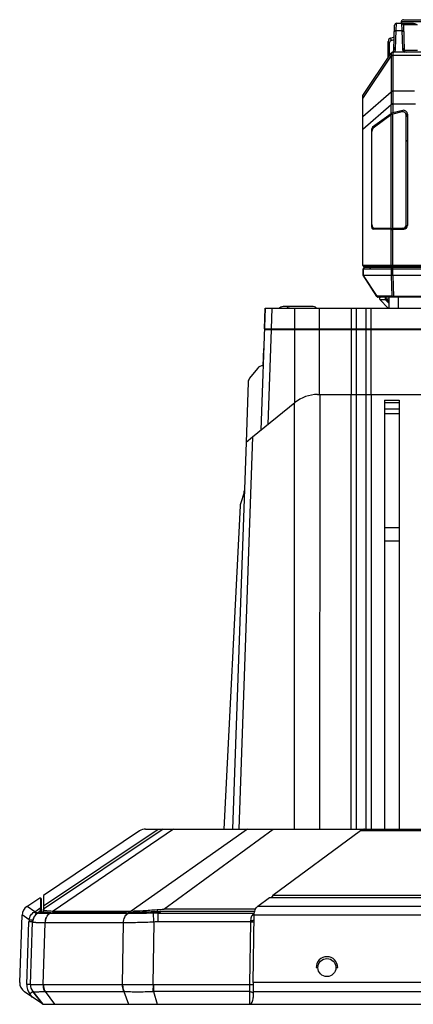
# Model space of a CAD drawing. Header units: millimetres. Extents: x 57 to 738, y 60 to 568.
# Tile 1 of 27: x 96 to 150, y 60 to 197. Entities that reach past the tile are written whole.
import ezdxf

# ---------------------------------------------------------------- set-up
doc = ezdxf.new("R2010")
doc.units = ezdxf.units.MM
doc.header["$LTSCALE"] = 46.255
doc.layers.add('00_COMPONENTS', color=7, linetype='CONTINUOUS')

msp = doc.modelspace()

# ---------------------------------------------------------------- linework, layer by layer
at = {"layer": '00_COMPONENTS', "color": 7}
for p, q in [((148.485, 196.792), (148.461, 196.56)), ((148.783, 197.06), (158.743, 197.06)), ((147.433, 192.819), (147.555, 196.319)), ((147.805, 196.56), (150.135, 196.56)), ((148.772, 196.316), (148.893, 192.85)), ((146.663, 191.81), (146.663, 194.039)), ((147.02, 194.518), (147.497, 194.661)), ((147.434, 192.872), (147.434, 193.073)), ((143.163, 186.56), (147.074, 192.427)), ((193.003, 192.56), (147.324, 192.56)), ((143.163, 162.96), (143.163, 186.56)), ((148.705, 184.474), (147.324, 184.119)), ((147.074, 184.013), (144.497, 182.129)), ((147.074, 183.851), (144.58, 182.028)), ((148.555, 184.274), (147.324, 183.957)), ((149.174, 168.642), (149.174, 183.764)), ((149.324, 183.964), (149.324, 168.497)), ((144.324, 181.665), (144.324, 168.494)), ((144.407, 168.642), (144.407, 181.564)), ((147.074, 168.089), (144.681, 168.141)), ((145.688, 168.081), (145.961, 168.081)), ((145.961, 168.081), (149.004, 168.081)), ((148.692, 168.142), (147.324, 168.093)), ((147.074, 167.939), (144.598, 167.993)), ((147.324, 167.943), (148.842, 167.997)), ((196.963, 162.76), (143.363, 162.76)), ((196.96, 162.66), (143.367, 162.66)), ((143.182, 161.612), (143.167, 162.457)), ((145.104, 158.651), (143.182, 161.612)), ((147.09, 161.592), (143.249, 161.592)), ((147.09, 161.595), (147.09, 161.592)), ((147.324, 161.611), (193.003, 161.611)), ((195.055, 158.56), (145.272, 158.56)), ((146.763, 158.56), (146.763, 157.06)), ((133.222, 157.29), (132.237, 157.29)), ((136.089, 157.29), (133.239, 157.29)), ((146.663, 157.06), (145.505, 158.219)), ((129.581, 157.06), (128.992, 140.126)), ((129.479, 154.16), (129.58, 157.06)), ((129.581, 157.06), (210.746, 157.06)), ((129.477, 154.06), (210.85, 154.06)), ((129.48, 154.16), (210.847, 154.16)), ((131.127, 154.16), (131.127, 154.06)), ((129.302, 149.06), (129.385, 151.46)), ((129.303, 149.06), (129.289, 149.06)), ((128.502, 148.678), (127.435, 147.318)), ((127.222, 146.735), (126.933, 138.46)), ((136.856, 145.06), (203.472, 145.06)), ((127.838, 139.192), (133.709, 143.946)), ((146.164, 144.26), (146.164, 84.76)), ((146.164, 144.26), (148.164, 144.26)), ((148.164, 144.26), (148.164, 84.76)), ((126.934, 138.46), (125.064, 84.76)), ((126.934, 138.46), (127.838, 139.192)), ((126.657, 131.486), (126.165, 129.879)), ((126.123, 129.637), (123.861, 84.76)), ((146.164, 126.612), (148.164, 126.612)), ((146.164, 124.76), (148.164, 124.76)), ((115.414, 84.76), (98.814, 73.647)), ((112.993, 84.76), (227.334, 84.76)), ((112.159, 84.507), (98.814, 75.573)), ((142.837, 84.507), (130.646, 75.573)), ((96.51, 74.03), (98.314, 75.238)), ((98.461, 75.16), (98.314, 75.238)), ((98.461, 73.872), (98.461, 75.16)), ((98.564, 75.105), (98.461, 75.16)), ((98.812, 75.573), (98.812, 74.108)), ((98.814, 75.573), (98.814, 74.108)), ((130.19, 75.238), (128.571, 74.052)), ((210.139, 75.238), (130.19, 75.238)), ((130.646, 75.573), (130.421, 75.238)), ((209.683, 75.573), (130.646, 75.573)), ((98.461, 73.872), (98.564, 73.788)), ((98.564, 73.788), (98.564, 75.105)), ((98.564, 73.237), (98.564, 73.788)), ((98.812, 74.108), (98.812, 73.647)), ((98.814, 74.108), (98.814, 73.647)), ((95.517, 63.498), (95.843, 72.836)), ((95.519, 63.498), (95.845, 72.836)), ((98.078, 73.156), (97.977, 73.088)), ((98.315, 73.313), (97.978, 73.087)), ((97.978, 73.087), (97.978, 73.087)), ((98.315, 73.313), (98.314, 73.313)), ((98.411, 73.262), (98.316, 73.313)), ((98.813, 73.648), (98.812, 73.647)), ((98.812, 73.213), (98.812, 73.647)), ((98.814, 73.647), (98.814, 73.212)), ((98.814, 73.647), (98.814, 73.647)), ((110.351, 73.146), (100.085, 73.146)), ((100.425, 73.381), (110.69, 73.381)), ((128.114, 73.313), (115.065, 73.313)), ((128.23, 73.647), (115.521, 73.647)), ((127.926, 63.498), (128.064, 72.836)), ((97.01, 63.208), (97.313, 71.893)), ((97.312, 71.87), (97.313, 71.893)), ((97.313, 71.893), (97.313, 71.893)), ((136.664, 65.56), (136.914, 65.56)), ((139.414, 65.56), (139.664, 65.56)), ((98.714, 60.46), (96.168, 62.21)), ((98.714, 60.46), (97.328, 62.23)), ((97.328, 62.23), (98.714, 60.46)), ((97.328, 62.23), (97.328, 62.23)), ((127.914, 62.21), (127.914, 61.422)), ((98.71, 60.463), (98.712, 60.46)), ((98.712, 60.46), (241.614, 60.46)), ((127.914, 61.422), (127.914, 61.41))]:
    msp.add_line(p, q, dxfattribs=at)
at = {"layer": '00_COMPONENTS', "color": 4}
for p, q in [((148.485, 196.792), (159.041, 196.792)), ((147.682, 193.009), (147.771, 195.551)), ((147.771, 195.551), (147.805, 196.56)), ((147.771, 195.551), (148.555, 195.551)), ((148.522, 196.557), (148.555, 195.551)), ((148.555, 195.551), (148.643, 193.041)), ((147.077, 194.185), (147.485, 194.307)), ((146.863, 192.11), (146.863, 193.898)), ((147.434, 193.073), (147.441, 193.068)), ((143.163, 186.116), (147.074, 191.982)), ((147.074, 191.982), (147.074, 187.056)), ((193.003, 192.108), (147.324, 192.108)), ((147.324, 192.098), (147.324, 187.172)), ((143.163, 183.632), (147.074, 187.056)), ((150.313, 187.134), (147.325, 187.134)), ((143.163, 181.893), (147.074, 185.317)), ((147.325, 185.393), (147.074, 185.399)), ((147.074, 184.013), (147.074, 185.317)), ((147.324, 185.317), (147.074, 185.317)), ((147.324, 185.317), (147.324, 184.119)), ((147.325, 185.393), (150.463, 185.393)), ((148.705, 184.287), (148.705, 184.474)), ((147.074, 168.089), (147.074, 183.851)), ((147.324, 168.093), (147.324, 183.957)), ((144.497, 182.129), (144.733, 182.14)), ((144.324, 181.665), (144.413, 181.669)), ((149.174, 180.19), (149.324, 180.34)), ((144.419, 168.5), (144.324, 168.494)), ((145.618, 168.056), (144.598, 167.993)), ((145.618, 168.056), (145.961, 168.081)), ((148.842, 168.051), (148.898, 168.055)), ((148.842, 168.051), (148.842, 167.997)), ((148.958, 168.081), (149.307, 168.43)), ((147.074, 162.96), (147.074, 167.939)), ((147.324, 162.76), (147.324, 167.943)), ((197.163, 162.96), (143.163, 162.96)), ((147.324, 161.611), (147.324, 162.66)), ((147.753, 162.66), (147.753, 162.76)), ((197.16, 162.457), (143.167, 162.457)), ((143.229, 161.597), (143.217, 162.457)), ((145.135, 158.688), (143.249, 161.592)), ((147.076, 161.589), (147.146, 158.688)), ((147.077, 162.457), (147.09, 161.595)), ((147.307, 161.611), (147.378, 158.649)), ((147.146, 158.688), (145.135, 158.688)), ((146.382, 158.353), (146.382, 158.56)), ((147.378, 158.56), (147.378, 158.649)), ((192.949, 158.649), (147.378, 158.649)), ((148.063, 158.56), (148.063, 157.06)), ((145.491, 158.234), (146.255, 158.234)), ((146.255, 158.234), (146.762, 157.714)), ((146.382, 158.353), (146.762, 157.963)), ((146.382, 158.353), (146.763, 158.353)), ((130.506, 157.06), (130.405, 154.16)), ((133.643, 157.06), (133.643, 154.16)), ((137.06, 157.06), (137.06, 145.06)), ((141.519, 157.06), (141.519, 154.16)), ((142.202, 157.06), (142.202, 154.16)), ((143.625, 154.16), (143.625, 157.06)), ((144.309, 154.16), (144.309, 157.06)), ((130.402, 154.06), (129.943, 140.897)), ((131.568, 154.16), (131.568, 154.06)), ((133.643, 154.06), (133.643, 143.893)), ((134.81, 154.16), (134.81, 154.06)), ((140.878, 154.16), (140.878, 154.06)), ((141.479, 154.16), (141.479, 154.06)), ((141.519, 154.06), (141.519, 145.06)), ((142.202, 154.06), (142.202, 145.06)), ((142.937, 154.06), (142.937, 154.16)), ((143.625, 145.06), (143.625, 154.06)), ((143.644, 154.06), (143.644, 154.16)), ((144.309, 145.06), (144.309, 154.06)), ((137.155, 145.06), (137.134, 84.76)), ((141.5, 145.06), (141.5, 84.76)), ((142.207, 145.06), (142.207, 84.76)), ((143.621, 84.76), (143.621, 145.06)), ((144.328, 84.76), (144.328, 145.06)), ((133.62, 143.874), (133.6, 84.76)), ((146.164, 143.93), (148.164, 143.93)), ((148.164, 143.032), (146.164, 143.032)), ((148.164, 142.397), (146.164, 142.397)), ((127.838, 139.192), (125.942, 84.76)), ((98.814, 74.108), (114.725, 84.76)), ((116.878, 84.76), (100.165, 73.387)), ((127.149, 84.76), (110.969, 73.387)), ((115.521, 73.647), (130.685, 84.76)), ((197.491, 84.507), (142.837, 84.507)), ((97.622, 73.31), (96.543, 74.052)), ((97.622, 73.31), (98.461, 73.872)), ((211.787, 74.03), (128.542, 74.03)), ((96.836, 72.171), (95.846, 72.852)), ((97.532, 73.259), (97.622, 73.31)), ((98.319, 73.303), (98.346, 73.288)), ((98.346, 73.288), (98.38, 73.269)), ((110.518, 73.056), (99.657, 73.056)), ((99.819, 73.152), (99.678, 73.056)), ((100.425, 73.381), (100.425, 73.146)), ((110.634, 73.152), (110.497, 73.056)), ((110.69, 73.381), (110.69, 73.155)), ((114.579, 73.603), (114.579, 73.303)), ((114.757, 73.087), (115.065, 73.313)), ((114.757, 71.893), (114.757, 73.087)), ((114.757, 73.087), (128.078, 73.087)), ((212.265, 72.836), (128.064, 72.836)), ((96.505, 63.217), (96.808, 71.903)), ((98.766, 63.208), (99.065, 71.761)), ((109.903, 71.761), (99.083, 71.761)), ((109.798, 63.208), (109.921, 71.761)), ((114.038, 63.208), (114.163, 71.87)), ((127.56, 71.893), (114.757, 71.893)), ((127.56, 71.893), (127.432, 63.207)), ((127.564, 72.094), (127.56, 71.893)), ((98.819, 63.207), (109.745, 63.207)), ((114.038, 63.208), (114.019, 62.227)), ((114.112, 63.207), (114.112, 62.23)), ((114.112, 63.207), (127.432, 63.207)), ((212.402, 63.498), (127.926, 63.498)), ((97.315, 61.422), (96.929, 61.914)), ((99.044, 62.23), (100.354, 60.46)), ((99.044, 62.23), (109.97, 62.23)), ((109.97, 62.23), (110.62, 60.46)), ((114.112, 62.23), (114.579, 60.46)), ((127.418, 62.23), (114.112, 62.23)), ((127.418, 62.23), (127.406, 60.46)), ((212.414, 62.21), (127.914, 62.21))]:
    msp.add_line(p, q, dxfattribs=at)
at = {"layer": '00_COMPONENTS', "color": 7}
msp.add_circle((138.164, 65.56), 1.25, dxfattribs=at)
for centre, radius, start, end in [((148.783, 196.76), 0.3, 90, 174), ((147.805, 196.31), 0.25, 90, 178), ((148.522, 196.31), 0.25, 2, 84.66666), ((147.163, 194.039), 0.5, 106.69924, 180), ((147.133, 192.829), 0.3, 288.56571, 358), ((148.454, 193.073), 1.02, 171.03378, 180.0111), ((149.193, 192.86), 0.3, 182, 270), ((147.324, 192.26), 0.3, 90, 146.30993), ((148.831, 168.55), 0.499, 271.21241, 274.52577), ((143.363, 162.96), 0.2, 180, 270), ((143.367, 162.46), 0.2, 90, 181), ((144.067, 162.86), 0.2, 270, 329.99332), ((147.12, 161.49), 0.109, 103.40432, 106.35729), ((145.272, 158.76), 0.2, 212.99771, 270), ((145.646, 158.36), 0.2, 90, 225), ((132.237, 156.29), 1, 90, 129.60437), ((133.239, 156.29), 1, 90, 129.60437), ((136.089, 156.29), 1, 50.39563, 90), ((129.289, 148.06), 1, 90, 141.85814), ((128.221, 146.701), 1, 141.85814, 178.00543), ((136.856, 140.06), 5, 90.00018, 129.00014), ((125.7, 131.779), 1, 343.00543, 358.00543), ((127.121, 129.586), 1, 163.00543, 177.11526), ((112.993, 83.26), 1.5, 89.99979, 123.80099), ((97.344, 72.784), 1.5, 123.80108, 178), ((98.812, 71.841), 1.5, 123.80117, 178), ((98.812, 71.841), 1.5, 123.80107, 178), ((100.083, 78.701), 5.555, 267.2806, 270.02306), ((110.344, 79.902), 6.756, 270.05826, 272.4663), ((97.018, 63.446), 1.5, 178, 235.5), ((98.509, 63.155), 1.5, 178, 218.07224), ((98.509, 63.155), 1.5, 178, 218.07224)]:
    msp.add_arc(centre, radius, start, end, dxfattribs=at)
at = {"layer": '00_COMPONENTS', "color": 4}
for centre, radius, start, end in [((148.522, 196.308), 0.25, 2.01705, 90.01953), ((147.163, 193.898), 0.3, 106.6991, 180.00015), ((147.133, 193.029), 0.55, 301.62434, 358.00093), ((149.193, 193.06), 0.55, 181.99993, 245.26713), ((148.356, 191.997), 1.282, 180.2301, 180.66406), ((148.569, 192.098), 1.245, 179.5672, 179.99995), ((148.153, 187.172), 0.829, 180.00458, 182.59479), ((148.058, 187.02), 0.984, 177.95478, 180.4123), ((150.767, 185.385), 3.693, 179.78722, 181.05577), ((150.748, 185.317), 3.424, 178.7234, 179.99805), ((98.809, 71.833), 2.002, 170.28542, 177.99563), ((99.083, 66.426), 5.335, 90.00001, 90.19833), ((109.903, 66.427), 5.333, 89.80164, 90), ((98.504, 63.147), 2, 178.00003, 218.07224), ((98.509, 63.155), 1.5, 178.00072, 218.23504), ((98.819, 65.103), 1.896, 268.41447, 269.99752), ((109.745, 65.107), 1.9, 270.00301, 271.5839), ((114.112, 67.002), 3.796, 268.87931, 269.99812), ((98.92, 64.783), 2.556, 271.34969, 272.7848), ((110.101, 65.059), 2.832, 267.3592, 268.72768), ((113.932, 67.606), 5.379, 270.9262, 271.91754)]:
    msp.add_arc(centre, radius, start, end, dxfattribs=at)
at = {"layer": '00_COMPONENTS', "color": 7}
for centre, major_axis, ratio, start_param, end_param in [((148.435, 193.054), (-0.479, 0.898), 0.9776874, 0.9142595, 1.0711475), ((148.824, 183.964), (0, 0.524), 0.9534794, -1.5707963, 0.2400775), ((147.324, 184.024), (0.299, 0.085), 0.2947414, 1.4875402, 2.4703339), ((147.324, 183.863), (0.299, 0.085), 0.2947439, 1.48754, 2.4703337), ((148.674, 183.764), (0, -0.524), 0.9534788, 1.5707963, 3.3816681), ((148.958, 183.489), (0.001, 0.501), 0.7305943, 4.9002926, 5.7236454), ((144.601, 181.665), (0, 0.5), 0.554295, 0.3849684, 1.5707928), ((144.685, 181.564), (0, 0.5), 0.554295, 0.3849691, 1.5707964), ((144.601, 168.494), (0, 0.501), 0.5539804, 1.5707928, 3.1294959), ((144.685, 168.642), (0, 0.501), 0.5539805, -4.7123889, -3.1536891), ((145.689, 168.582), (0.001, 0.501), 0.7312338, -3.5484761, -3.1400213), ((145.961, 168.582), (0.001, 0.501), 0.7312338, -3.5159021, -3.1400213), ((147.324, 168.104), (0.3, 0.011), 0.038313, -2.5549601, -1.5721664), ((148.674, 168.642), (0, -0.5), 0.999265, 0.0356649, 1.5707963), ((148.824, 168.497), (0, 0.5), 0.9992649, -3.1059253, -1.5707963), ((148.958, 168.582), (-0.001, 0.501), 0.7312338, -3.14317, -2.9604259), ((148.958, 168.582), (-0.001, 0.501), 0.7312338, 4.1191964, 4.6426544), ((147.324, 167.954), (0.3, 0.011), 0.038315, -2.5549602, -1.5721665), ((142.99, 162.458), (-0.27, 0.863), 0.2004604, -3.3013677, -3.2041534), ((147.314, 160.901), (-0.233, 0.69), 0.1945575, -0.0657413, 0.0296016), ((147.324, 161.2), (0, 0.412), 0.6664381, 0, 0.0604793), ((142.384, 83.26), (1.143, 1.459), 0.3029713, 0.2329626, 0.8229043), ((130.314, 73.2), (2.25, 0), 0.5987453, 2.4565762, 2.4777814), ((104.314, 76.07), (5.462, 2.111), 0.3049918, -2.5428131, -2.4735105), ((114.579, 76.07), (5.462, 2.111), 0.3049918, -2.4735105, -2.4042079), ((128.078, 72.784), (0.022, 1.5), 0.0098661, 1.5254042, 1.5360317), ((127.94, 63.446), (0.022, 1.5), 0.0098661, 1.5360317, 2.539596), ((127.414, 61.406), (0.012, 0.946), 0.5287277, -3.1351098, -1.560195)]:
    msp.add_ellipse(centre, major_axis=major_axis, ratio=ratio, start_param=start_param, end_param=end_param, dxfattribs=at)
at = {"layer": '00_COMPONENTS', "color": 4}
msp.add_ellipse((138.164, 65.56), major_axis=(-1.061, 1.061), ratio=0.9999994, start_param=-2.3561967, end_param=0.7853959, dxfattribs=at)
for points, knots in [([(147.521, 195.36), (147.522, 195.373), (147.526, 195.399), (147.547, 195.449), (147.596, 195.503), (147.677, 195.543), (147.74, 195.552), (147.771, 195.551)], [0, 0, 0, 0, 0.1114701, 0.2251911, 0.4646349, 0.7250935, 1, 1, 1, 1]), ([(148.531, 196.56), (148.529, 196.56), (148.527, 196.56), (148.524, 196.56), (148.522, 196.558), (148.522, 196.557)], [0, 0, 0, 0, 0.3982784, 0.6860168, 1, 1, 1, 1]), ([(148.779, 196.323), (148.777, 196.355), (148.762, 196.417), (148.706, 196.496), (148.625, 196.548), (148.562, 196.56), (148.531, 196.56)], [0, 0, 0, 0, 0.2506828, 0.5009497, 0.7506661, 1, 1, 1, 1]), ([(148.805, 195.36), (148.805, 195.373), (148.801, 195.399), (148.78, 195.449), (148.731, 195.503), (148.649, 195.543), (148.587, 195.552), (148.555, 195.551)], [0, 0, 0, 0, 0.1114701, 0.2251911, 0.4646349, 0.7250935, 1, 1, 1, 1]), ([(148.779, 196.323), (148.777, 196.323), (148.773, 196.321), (148.772, 196.318), (148.772, 196.316)], [0, 0, 0, 0, 0.5745663, 1, 1, 1, 1]), ([(148.789, 196.325), (148.788, 196.325), (148.785, 196.325), (148.781, 196.324), (148.779, 196.323)], [0, 0, 0, 0, 0.2887256, 1, 1, 1, 1]), ([(150.662, 196.336), (150.476, 196.342), (150.188, 196.347), (149.804, 196.35), (149.518, 196.349), (149.296, 196.347), (149.136, 196.344), (149.036, 196.341), (148.951, 196.338), (148.881, 196.334), (148.829, 196.331), (148.8, 196.327), (148.789, 196.325)], [0, 0, 0, 0, 0.2985269, 0.4600125, 0.61576, 0.7555598, 0.8166145, 0.8704696, 0.9163178, 0.9534988, 0.9815067, 1, 1, 1, 1]), ([(146.663, 194.039), (146.663, 194.03), (146.666, 194.011), (146.682, 193.974), (146.722, 193.934), (146.787, 193.904), (146.837, 193.898), (146.863, 193.898)], [0, 0, 0, 0, 0.1035965, 0.2109479, 0.4456973, 0.7125718, 1, 1, 1, 1]), ([(147.02, 194.518), (147.017, 194.517), (147.012, 194.514), (147.006, 194.505), (147.002, 194.493), (147, 194.477), (146.999, 194.459), (147, 194.429), (147.005, 194.387), (147.017, 194.334), (147.033, 194.28), (147.053, 194.23), (147.069, 194.199), (147.077, 194.185)], [0, 0, 0, 0, 0.023306, 0.0515549, 0.0874118, 0.1317577, 0.1845169, 0.2450886, 0.3856294, 0.5434916, 0.7067252, 0.8628113, 1, 1, 1, 1]), ([(147.433, 192.819), (147.433, 192.831), (147.437, 192.857), (147.458, 192.907), (147.507, 192.961), (147.589, 193.001), (147.651, 193.01), (147.682, 193.009)], [0, 0, 0, 0, 0.1114701, 0.2251911, 0.4646349, 0.7250935, 1, 1, 1, 1]), ([(148.893, 192.85), (148.892, 192.863), (148.888, 192.889), (148.868, 192.938), (148.818, 192.992), (148.737, 193.032), (148.675, 193.041), (148.643, 193.041)], [0, 0, 0, 0, 0.1114701, 0.2251911, 0.4646349, 0.7250935, 1, 1, 1, 1]), ([(148.893, 192.85), (148.893, 192.849), (148.897, 192.846), (148.905, 192.844), (148.918, 192.841), (148.937, 192.839), (148.96, 192.836), (149.001, 192.833), (149.064, 192.829), (149.153, 192.825), (149.259, 192.822), (149.379, 192.819), (149.513, 192.817), (149.656, 192.816), (149.86, 192.815), (150.121, 192.817), (150.428, 192.821), (150.63, 192.826), (150.726, 192.829)], [0, 0, 0, 0, 0.0021445, 0.0067415, 0.0140701, 0.0241604, 0.0369922, 0.0525223, 0.0914267, 0.1402421, 0.1981441, 0.264135, 0.3370618, 0.4156374, 0.4984645, 0.6709035, 0.8421126, 1, 1, 1, 1]), ([(147.074, 192.427), (147.074, 192.426), (147.074, 192.423), (147.073, 192.417), (147.073, 192.408), (147.073, 192.395), (147.073, 192.379), (147.072, 192.351), (147.072, 192.308), (147.073, 192.247), (147.073, 192.173), (147.074, 192.086), (147.074, 192.025), (147.074, 191.992)], [0, 0, 0, 0, 0.006008, 0.0197333, 0.0411607, 0.0702625, 0.1070058, 0.1513515, 0.2626616, 0.4037607, 0.574115, 0.7731062, 1, 1, 1, 1]), ([(147.324, 192.56), (147.275, 192.56), (147.176, 192.536), (147.101, 192.467), (147.074, 192.427)], [0, 0, 0, 0, 0.4999993, 1, 1, 1, 1]), ([(147.324, 192.108), (147.276, 192.108), (147.18, 192.088), (147.102, 192.028), (147.074, 191.992)], [0, 0, 0, 0, 0.5128013, 1, 1, 1, 1]), ([(147.324, 192.098), (147.275, 192.098), (147.18, 192.079), (147.102, 192.019), (147.074, 191.982)], [0, 0, 0, 0, 0.5126599, 1, 1, 1, 1]), ([(147.324, 192.56), (147.324, 192.56), (147.324, 192.559), (147.324, 192.558), (147.324, 192.556), (147.324, 192.553), (147.324, 192.549), (147.324, 192.542), (147.325, 192.53), (147.325, 192.514), (147.325, 192.494), (147.325, 192.471), (147.325, 192.444), (147.325, 192.414), (147.325, 192.366), (147.325, 192.299), (147.324, 192.208), (147.324, 192.143), (147.324, 192.108)], [0, 0, 0, 0, 0.0010697, 0.0040807, 0.0090767, 0.0160631, 0.0250407, 0.0360081, 0.0638995, 0.0997101, 0.1434036, 0.1949337, 0.2542488, 0.3212862, 0.395979, 0.5680052, 0.769627, 1, 1, 1, 1]), ([(147.324, 187.172), (147.275, 187.172), (147.18, 187.152), (147.102, 187.092), (147.074, 187.056)], [0, 0, 0, 0, 0.5126599, 1, 1, 1, 1]), ([(147.074, 187.013), (147.074, 186.967), (147.073, 186.867), (147.069, 186.637), (147.066, 186.305), (147.07, 185.868), (147.074, 185.559), (147.074, 185.399)], [0, 0, 0, 0, 0.0859241, 0.1867682, 0.4260443, 0.7026813, 1, 1, 1, 1]), ([(147.325, 187.134), (147.276, 187.134), (147.179, 187.113), (147.101, 187.051), (147.074, 187.013)], [0, 0, 0, 0, 0.5120892, 1, 1, 1, 1]), ([(147.325, 187.134), (147.326, 187.086), (147.328, 186.98), (147.328, 186.736), (147.327, 186.378), (147.329, 185.903), (147.328, 185.567), (147.325, 185.393)], [0, 0, 0, 0, 0.0831078, 0.1821736, 0.4210715, 0.7001329, 1, 1, 1, 1]), ([(143.217, 162.457), (143.216, 162.483), (143.224, 162.535), (143.259, 162.602), (143.315, 162.649), (143.361, 162.66), (143.383, 162.66)], [0, 0, 0, 0, 0.2707106, 0.529982, 0.7716743, 1, 1, 1, 1]), ([(144.184, 162.66), (144.198, 162.66), (144.228, 162.665), (144.283, 162.693), (144.314, 162.732), (144.328, 162.76)], [0, 0, 0, 0, 0.237417, 0.4815123, 1, 1, 1, 1]), ([(147.241, 162.76), (147.219, 162.76), (147.173, 162.772), (147.118, 162.817), (147.082, 162.883), (147.074, 162.934), (147.074, 162.96)], [0, 0, 0, 0, 0.2285137, 0.470163, 0.729254, 1, 1, 1, 1]), ([(147.077, 162.457), (147.077, 162.483), (147.084, 162.535), (147.12, 162.602), (147.175, 162.649), (147.221, 162.66), (147.244, 162.66)], [0, 0, 0, 0, 0.2707106, 0.529982, 0.7716743, 1, 1, 1, 1]), ([(147.173, 162.66), (147.187, 162.66), (147.206, 162.663), (147.223, 162.669), (147.227, 162.671)], [0, 0, 0, 0, 0.7468951, 1, 1, 1, 1]), ([(147.227, 162.671), (147.246, 162.679), (147.283, 162.704), (147.308, 162.74), (147.317, 162.76)], [0, 0, 0, 0, 0.4837909, 1, 1, 1, 1]), ([(145.135, 158.688), (145.129, 158.684), (145.122, 158.679), (145.113, 158.671), (145.109, 158.666), (145.105, 158.662), (145.103, 158.657), (145.103, 158.653), (145.104, 158.651)], [0, 0, 0, 0, 0.3900689, 0.5478581, 0.6805342, 0.788748, 0.8745122, 1, 1, 1, 1]), ([(145.29, 158.56), (145.273, 158.56), (145.239, 158.567), (145.193, 158.594), (145.157, 158.635), (145.141, 158.67), (145.135, 158.688)], [0, 0, 0, 0, 0.2337368, 0.4758942, 0.7313482, 1, 1, 1, 1]), ([(146.382, 158.56), (146.366, 158.56), (146.335, 158.555), (146.292, 158.531), (146.257, 158.494), (146.223, 158.43), (146.211, 158.336), (146.235, 158.264), (146.255, 158.234)], [0, 0, 0, 0, 0.1106242, 0.2252473, 0.3463321, 0.4741404, 0.7399621, 1, 1, 1, 1]), ([(147.301, 158.56), (147.284, 158.56), (147.25, 158.567), (147.204, 158.594), (147.168, 158.635), (147.151, 158.67), (147.146, 158.688)], [0, 0, 0, 0, 0.2337366, 0.475894, 0.7313481, 1, 1, 1, 1]), ([(147.378, 158.649), (147.335, 158.649), (147.272, 158.653), (147.195, 158.669), (147.161, 158.681), (147.146, 158.688)], [0, 0, 0, 0, 0.5469292, 0.7899684, 1, 1, 1, 1]), ([(146.255, 158.234), (146.273, 158.25), (146.315, 158.289), (146.357, 158.33), (146.382, 158.353)], [0, 0, 0, 0, 0.411987, 1, 1, 1, 1]), ([(96.836, 72.171), (96.846, 72.29), (96.895, 72.522), (97.05, 72.833), (97.268, 73.084), (97.442, 73.208), (97.532, 73.259)], [0, 0, 0, 0, 0.2654876, 0.5241369, 0.7697464, 1, 1, 1, 1]), ([(97.312, 71.87), (97.317, 71.994), (97.356, 72.241), (97.505, 72.585), (97.734, 72.881), (97.932, 73.036), (98.038, 73.1)], [0, 0, 0, 0, 0.249831, 0.4997405, 0.7497881, 1, 1, 1, 1]), ([(97.978, 73.087), (97.964, 73.078), (97.934, 73.064), (97.883, 73.057), (97.827, 73.062), (97.744, 73.087), (97.64, 73.149), (97.567, 73.219), (97.532, 73.259)], [0, 0, 0, 0, 0.0928506, 0.1910322, 0.2985595, 0.4176019, 0.6902291, 1, 1, 1, 1]), ([(98.08, 73.156), (98.066, 73.146), (98.034, 73.131), (97.981, 73.121), (97.923, 73.124), (97.839, 73.146), (97.732, 73.204), (97.658, 73.271), (97.622, 73.31)], [0, 0, 0, 0, 0.0972644, 0.198961, 0.3085481, 0.4280357, 0.6972606, 1, 1, 1, 1]), ([(98.038, 73.1), (98.029, 73.102), (98.007, 73.103), (97.987, 73.094), (97.978, 73.087)], [0, 0, 0, 0, 0.4555313, 1, 1, 1, 1]), ([(99.657, 73.056), (99.545, 73.056), (99.333, 73.055), (99.032, 73.057), (98.769, 73.06), (98.543, 73.064), (98.358, 73.07), (98.23, 73.077), (98.147, 73.083), (98.101, 73.088), (98.066, 73.093), (98.046, 73.097), (98.038, 73.1)], [0, 0, 0, 0, 0.2070263, 0.392809, 0.5559125, 0.6951524, 0.8096183, 0.8986958, 0.9336119, 0.9621038, 0.9842039, 1, 1, 1, 1]), ([(99.065, 71.761), (99.068, 71.894), (99.099, 72.157), (99.218, 72.522), (99.401, 72.832), (99.567, 72.994), (99.657, 73.056)], [0, 0, 0, 0, 0.2726523, 0.5344229, 0.7779462, 1, 1, 1, 1]), ([(99.083, 71.761), (99.087, 71.894), (99.118, 72.157), (99.237, 72.522), (99.421, 72.832), (99.588, 72.994), (99.678, 73.056)], [0, 0, 0, 0, 0.2725471, 0.534301, 0.777874, 1, 1, 1, 1]), ([(109.903, 71.761), (109.906, 71.894), (109.937, 72.157), (110.057, 72.522), (110.241, 72.832), (110.407, 72.994), (110.497, 73.056)], [0, 0, 0, 0, 0.2725471, 0.534301, 0.777874, 1, 1, 1, 1]), ([(109.921, 71.761), (109.925, 71.894), (109.957, 72.157), (110.077, 72.522), (110.261, 72.832), (110.428, 72.994), (110.518, 73.056)], [0, 0, 0, 0, 0.2724444, 0.5341825, 0.7778043, 1, 1, 1, 1]), ([(114.071, 73.1), (113.431, 73.084), (112.501, 73.067), (111.317, 73.057), (110.773, 73.055), (110.518, 73.056)], [0, 0, 0, 0, 0.5407741, 0.7846411, 1, 1, 1, 1]), ([(114.757, 73.087), (114.586, 73.098), (114.357, 73.104), (114.128, 73.101), (114.071, 73.1)], [0, 0, 0, 0, 0.7498405, 1, 1, 1, 1]), ([(114.163, 71.87), (114.146, 72.106), (114.116, 72.516), (114.085, 72.925), (114.071, 73.1)], [0, 0, 0, 0, 0.5746334, 1, 1, 1, 1]), ([(128.077, 73.075), (128.002, 73.028), (127.86, 72.914), (127.694, 72.687), (127.589, 72.406), (127.567, 72.2), (127.564, 72.094)], [0, 0, 0, 0, 0.2288618, 0.4673625, 0.7238586, 1, 1, 1, 1]), ([(97.313, 71.893), (97.313, 71.893), (97.312, 71.893), (97.31, 71.893), (97.307, 71.892), (97.303, 71.892), (97.297, 71.892), (97.288, 71.892), (97.273, 71.892), (97.252, 71.892), (97.226, 71.892), (97.197, 71.893), (97.164, 71.893), (97.127, 71.894), (97.072, 71.895), (96.999, 71.897), (96.905, 71.9), (96.841, 71.902), (96.808, 71.903)], [0, 0, 0, 0, 0.0014061, 0.0050955, 0.0111593, 0.0195979, 0.030397, 0.0435321, 0.0766827, 0.1187328, 0.1692753, 0.2278191, 0.2937947, 0.3665598, 0.4454057, 0.6182161, 0.805508, 1, 1, 1, 1]), ([(97.334, 72.094), (97.334, 72.094), (97.332, 72.094), (97.331, 72.094), (97.328, 72.094), (97.323, 72.094), (97.318, 72.095), (97.308, 72.096), (97.294, 72.098), (97.273, 72.101), (97.248, 72.104), (97.219, 72.109), (97.186, 72.114), (97.15, 72.119), (97.096, 72.128), (97.023, 72.14), (96.931, 72.155), (96.868, 72.166), (96.836, 72.171)], [0, 0, 0, 0, 0.0014348, 0.005133, 0.0111998, 0.0196379, 0.0304341, 0.0435641, 0.0766996, 0.1187297, 0.1692488, 0.2277678, 0.2937189, 0.3664618, 0.44529, 0.6180875, 0.8054121, 1, 1, 1, 1]), ([(99.065, 71.761), (98.933, 71.761), (98.685, 71.762), (98.335, 71.767), (98.073, 71.774), (97.889, 71.781), (97.77, 71.787), (97.664, 71.794), (97.572, 71.801), (97.494, 71.81), (97.43, 71.819), (97.386, 71.828), (97.357, 71.836), (97.341, 71.842), (97.329, 71.848), (97.319, 71.855), (97.314, 71.862), (97.312, 71.868), (97.312, 71.87)], [0, 0, 0, 0, 0.223204, 0.4211396, 0.5919072, 0.6665866, 0.7338924, 0.793674, 0.8458058, 0.8901924, 0.9267793, 0.9555772, 0.9670965, 0.9767453, 0.9846041, 0.990831, 0.9957498, 1, 1, 1, 1]), ([(114.163, 71.87), (113.773, 71.85), (113.009, 71.818), (111.898, 71.786), (110.874, 71.767), (110.225, 71.761), (109.921, 71.761)], [0, 0, 0, 0, 0.2758571, 0.5411782, 0.785708, 1, 1, 1, 1]), ([(127.56, 71.893), (127.616, 71.892), (127.722, 71.891), (127.848, 71.892), (127.935, 71.893), (127.984, 71.895), (128.022, 71.897), (128.042, 71.899), (128.05, 71.9)], [0, 0, 0, 0, 0.3429217, 0.6458844, 0.7710751, 0.8736762, 0.9507102, 1, 1, 1, 1]), ([(127.564, 72.094), (127.62, 72.093), (127.702, 72.094), (127.807, 72.101), (127.877, 72.107), (127.938, 72.116), (127.988, 72.126), (128.026, 72.138), (128.047, 72.148), (128.054, 72.154)], [0, 0, 0, 0, 0.3371187, 0.4936236, 0.6361404, 0.7607643, 0.8642442, 0.9442488, 1, 1, 1, 1]), ([(97.01, 63.207), (97.01, 63.207), (97.008, 63.206), (97.007, 63.206), (97.004, 63.206), (97, 63.206), (96.994, 63.206), (96.984, 63.205), (96.97, 63.205), (96.948, 63.205), (96.923, 63.206), (96.893, 63.206), (96.86, 63.207), (96.824, 63.208), (96.769, 63.209), (96.695, 63.211), (96.602, 63.214), (96.538, 63.216), (96.505, 63.217)], [0, 0, 0, 0, 0.0014061, 0.0050955, 0.0111593, 0.0195979, 0.030397, 0.0435321, 0.0766827, 0.1187328, 0.1692753, 0.2278191, 0.2937947, 0.3665598, 0.4454057, 0.6182161, 0.805508, 1, 1, 1, 1]), ([(97.01, 63.208), (97.01, 63.209), (97.013, 63.211), (97.022, 63.214), (97.044, 63.218), (97.08, 63.221), (97.13, 63.224), (97.195, 63.226), (97.273, 63.228), (97.366, 63.229), (97.472, 63.229), (97.591, 63.229), (97.775, 63.227), (98.037, 63.224), (98.386, 63.217), (98.635, 63.211), (98.766, 63.208)], [0, 0, 0, 0, 0.0018355, 0.0052612, 0.0179077, 0.0385696, 0.0672836, 0.1040107, 0.1486769, 0.2011805, 0.2613987, 0.3291894, 0.4043919, 0.5762978, 0.7754707, 1, 1, 1, 1]), ([(98.766, 63.208), (98.763, 63.12), (98.771, 62.784), (98.861, 62.446), (98.98, 62.227)], [0, 0, 0, 0, 0.2600774, 1, 1, 1, 1]), ([(98.819, 63.207), (98.817, 63.12), (98.829, 62.784), (98.923, 62.447), (99.044, 62.23)], [0, 0, 0, 0, 0.2593733, 1, 1, 1, 1]), ([(109.745, 63.207), (109.743, 63.12), (109.755, 62.784), (109.85, 62.447), (109.97, 62.23)], [0, 0, 0, 0, 0.2593733, 1, 1, 1, 1]), ([(109.798, 63.208), (109.797, 63.12), (109.814, 62.782), (109.914, 62.445), (110.038, 62.227)], [0, 0, 0, 0, 0.2588276, 1, 1, 1, 1]), ([(109.798, 63.208), (110.101, 63.215), (110.749, 63.226), (111.773, 63.231), (112.883, 63.225), (113.648, 63.215), (114.038, 63.208)], [0, 0, 0, 0, 0.2143855, 0.4588838, 0.7241408, 1, 1, 1, 1]), ([(127.432, 63.207), (127.43, 63.12), (127.424, 62.794), (127.42, 62.468), (127.418, 62.23)], [0, 0, 0, 0, 0.2676409, 1, 1, 1, 1]), ([(127.432, 63.207), (127.488, 63.206), (127.594, 63.205), (127.72, 63.206), (127.807, 63.207), (127.857, 63.209), (127.894, 63.211), (127.915, 63.212), (127.923, 63.214)], [0, 0, 0, 0, 0.343372, 0.64658, 0.7717629, 0.8742494, 0.9510542, 1, 1, 1, 1]), ([(97.328, 62.23), (97.328, 62.229), (97.327, 62.229), (97.326, 62.228), (97.323, 62.226), (97.32, 62.223), (97.316, 62.219), (97.311, 62.215), (97.305, 62.21), (97.295, 62.202), (97.28, 62.19), (97.26, 62.175), (97.237, 62.156), (97.211, 62.135), (97.182, 62.112), (97.138, 62.078), (97.08, 62.032), (97.006, 61.974), (96.955, 61.934), (96.929, 61.914)], [0, 0, 0, 0, 0.0012374, 0.0048736, 0.0109148, 0.0193471, 0.0301515, 0.0433008, 0.0587636, 0.0765012, 0.1186225, 0.1692508, 0.2278883, 0.2939585, 0.3668115, 0.4457309, 0.618612, 0.8058173, 1, 1, 1, 1]), ([(97.328, 62.23), (97.328, 62.229), (97.329, 62.228), (97.33, 62.228), (97.331, 62.227)], [0, 0, 0, 0, 0.2759938, 1, 1, 1, 1]), ([(97.331, 62.227), (97.332, 62.226), (97.337, 62.225), (97.351, 62.222), (97.376, 62.219), (97.415, 62.216), (97.466, 62.214), (97.53, 62.213), (97.605, 62.211), (97.693, 62.211), (97.833, 62.21), (98.037, 62.211), (98.314, 62.214), (98.633, 62.22), (98.86, 62.224), (98.98, 62.227)], [0, 0, 0, 0, 0.0035857, 0.0089484, 0.0252066, 0.0489321, 0.0801205, 0.1187222, 0.164655, 0.2178316, 0.2781559, 0.419745, 0.5882124, 0.7821738, 1, 1, 1, 1]), ([(110.038, 62.227), (110.177, 62.224), (110.465, 62.219), (111.078, 62.212), (111.902, 62.209), (112.758, 62.213), (113.472, 62.219), (113.836, 62.224), (114.019, 62.227)], [0, 0, 0, 0, 0.1047634, 0.2172876, 0.4618687, 0.7256842, 0.8620918, 1, 1, 1, 1]), ([(127.418, 62.23), (127.477, 62.229), (127.592, 62.216), (127.726, 62.168), (127.812, 62.112), (127.862, 62.065), (127.897, 62.012), (127.911, 61.974), (127.914, 61.955)], [0, 0, 0, 0, 0.2949339, 0.567137, 0.6897286, 0.8019494, 0.9045647, 1, 1, 1, 1])]:
    msp.add_open_spline(points, degree=3, knots=knots, dxfattribs=at)
at = {"layer": '00_COMPONENTS', "color": 7}
for points, knots in [([(150.135, 196.56), (150.181, 196.56), (150.274, 196.544), (150.406, 196.489), (150.535, 196.417), (150.619, 196.364), (150.662, 196.336)], [0, 0, 0, 0, 0.2359558, 0.4816366, 0.7370267, 1, 1, 1, 1]), ([(149.324, 183.588), (149.324, 183.623), (149.316, 183.694), (149.28, 183.793), (149.222, 183.879), (149.171, 183.925), (149.143, 183.945)], [0, 0, 0, 0, 0.257235, 0.5090945, 0.7561284, 1, 1, 1, 1]), ([(145.456, 168.124), (145.479, 168.104), (145.53, 168.07), (145.59, 168.056), (145.618, 168.056)], [0, 0, 0, 0, 0.5238058, 1, 1, 1, 1]), ([(148.871, 168.052), (148.927, 168.056), (149.039, 168.085), (149.184, 168.183), (149.287, 168.329), (149.318, 168.446), (149.323, 168.505)], [0, 0, 0, 0, 0.2438115, 0.4904381, 0.7424322, 1, 1, 1, 1]), ([(143.229, 161.597), (143.223, 161.599), (143.212, 161.603), (143.197, 161.607), (143.188, 161.609), (143.183, 161.61), (143.182, 161.611), (143.182, 161.612)], [0, 0, 0, 0, 0.4063026, 0.7081574, 0.9047436, 0.9641463, 1, 1, 1, 1]), ([(147.095, 161.596), (147.109, 161.599), (147.14, 161.602), (147.19, 161.604), (147.247, 161.606), (147.287, 161.609), (147.307, 161.611)], [0, 0, 0, 0, 0.1975451, 0.4379275, 0.7098927, 1, 1, 1, 1]), ([(98.322, 73.32), (98.327, 73.327), (98.338, 73.346), (98.353, 73.384), (98.37, 73.437), (98.388, 73.504), (98.407, 73.585), (98.433, 73.709), (98.45, 73.806), (98.461, 73.872)], [0, 0, 0, 0, 0.0449251, 0.1148386, 0.2119405, 0.3358143, 0.4831113, 0.6479346, 1, 1, 1, 1]), ([(128.064, 72.852), (128.066, 72.975), (128.084, 73.214), (128.171, 73.548), (128.324, 73.828), (128.466, 73.972), (128.542, 74.03)], [0, 0, 0, 0, 0.2816594, 0.5444247, 0.7820533, 1, 1, 1, 1]), ([(98.314, 73.313), (98.315, 73.313), (98.318, 73.315), (98.32, 73.318), (98.322, 73.32)], [0, 0, 0, 0, 0.2167192, 1, 1, 1, 1]), ([(98.319, 73.303), (98.319, 73.305), (98.318, 73.308), (98.317, 73.312), (98.316, 73.313), (98.316, 73.313)], [0, 0, 0, 0, 0.6579239, 0.8688609, 1, 1, 1, 1]), ([(98.335, 73.286), (98.333, 73.287), (98.326, 73.291), (98.32, 73.298), (98.319, 73.303)], [0, 0, 0, 0, 0.3210028, 1, 1, 1, 1]), ([(99.819, 73.152), (99.717, 73.157), (99.523, 73.167), (99.248, 73.182), (99.007, 73.197), (98.801, 73.213), (98.63, 73.229), (98.512, 73.243), (98.436, 73.256), (98.394, 73.265), (98.361, 73.274), (98.342, 73.282), (98.335, 73.286)], [0, 0, 0, 0, 0.205809, 0.3904271, 0.5526902, 0.6915797, 0.8062399, 0.8960082, 0.9314259, 0.9605098, 0.9833069, 1, 1, 1, 1]), ([(98.814, 73.603), (98.814, 73.596), (98.818, 73.58), (98.837, 73.56), (98.866, 73.542), (98.904, 73.526), (98.954, 73.51), (99.014, 73.496), (99.085, 73.482), (99.199, 73.464), (99.368, 73.443), (99.6, 73.423), (99.87, 73.404), (100.063, 73.393), (100.165, 73.387)], [0, 0, 0, 0, 0.0155184, 0.0337814, 0.0573261, 0.0873381, 0.1243409, 0.1685618, 0.2200824, 0.278903, 0.4181949, 0.5856468, 0.7800724, 1, 1, 1, 1]), ([(114.573, 73.303), (114.216, 73.287), (113.514, 73.259), (112.49, 73.222), (111.534, 73.188), (110.923, 73.165), (110.634, 73.152)], [0, 0, 0, 0, 0.2720537, 0.5348256, 0.7799782, 1, 1, 1, 1]), ([(110.969, 73.387), (111.531, 73.413), (112.408, 73.454), (113.612, 73.526), (114.254, 73.574), (114.579, 73.603)], [0, 0, 0, 0, 0.4662133, 0.7287948, 1, 1, 1, 1]), ([(115.065, 73.313), (115.023, 73.313), (114.858, 73.313), (114.694, 73.308), (114.573, 73.303)], [0, 0, 0, 0, 0.2576677, 1, 1, 1, 1])]:
    msp.add_open_spline(points, degree=3, knots=knots, dxfattribs=at)
for points in [[(98.316, 73.313), (98.315, 73.313), (98.315, 73.313), (98.315, 73.313)], [(114.579, 73.603), (114.892, 73.631), (115.207, 73.647), (115.521, 73.647)]]:
    msp.add_open_spline(points, degree=3, dxfattribs=at)
at = {"layer": '00_COMPONENTS', "color": 4}
msp.add_open_spline([(114.757, 71.893), (114.559, 71.893), (114.361, 71.885), (114.163, 71.87)], degree=3, dxfattribs=at)

doc.saveas('drawing.dxf')
